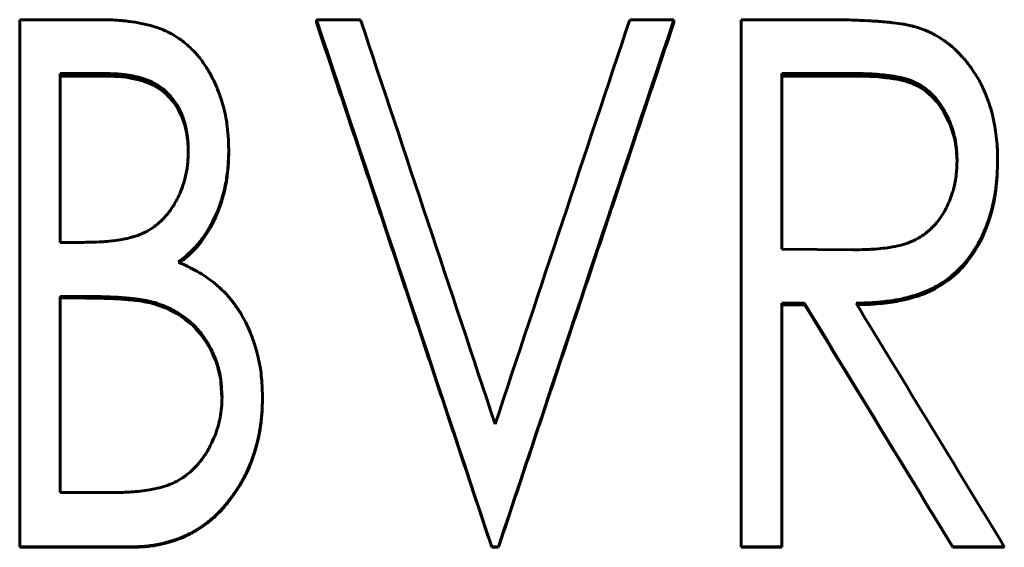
# Model space of a CAD drawing. Header units: millimetres. Extents: x 0 to 594, y 0 to 420.
# Tile 6 of 21: x 145 to 154, y 222 to 227. Entities that reach past the tile are written whole.
import ezdxf

# ---------------------------------------------------------------- set-up
doc = ezdxf.new("R2010")
doc.units = ezdxf.units.MM
doc.linetypes.add('K5LT_BASIC', pattern=[0])
doc.layers.add('Системный слой (1)', color=251, linetype='Continuous', true_color=0x6c6c6c)

# ---------------------------------------------------------------- blocks, each defined once
blk = doc.blocks.new('U16')
at = {"layer": 'Системный слой (1)', "color": 150, "linetype": 'K5LT_BASIC', "lineweight": 60, "true_color": 0x0080ff}
for p, q in [((146.3298, 224.3851), (146.2983, 224.396)), ((146.3512, 224.3776), (146.3298, 224.3851)), ((146.3601, 224.3744), (146.3512, 224.3776)), ((146.3642, 224.3729), (146.3601, 224.3744)), ((146.3661, 224.3722), (146.3642, 224.3729)), ((146.367, 224.3718), (146.3661, 224.3722)), ((146.3675, 224.3717), (146.367, 224.3718)), ((146.3677, 224.3716), (146.3675, 224.3717)), ((146.3678, 224.3716), (146.3677, 224.3716)), ((146.3679, 224.3715), (146.3678, 224.3716)), ((146.3865, 224.3645), (146.3679, 224.3715)), ((146.4126, 224.3539), (146.3865, 224.3645)), ((146.4247, 224.3487), (146.4126, 224.3539)), ((146.4306, 224.3461), (146.4247, 224.3487)), ((146.4334, 224.3448), (146.4306, 224.3461)), ((146.4348, 224.3442), (146.4334, 224.3448)), ((146.4355, 224.3438), (146.4348, 224.3442)), ((146.4359, 224.3437), (146.4355, 224.3438)), ((146.4361, 224.3436), (146.4359, 224.3437)), ((146.4362, 224.3435), (146.4361, 224.3436)), ((146.4559, 224.3341), (146.4362, 224.3435)), ((146.5098, 224.3044), (146.4559, 224.3341)), ((146.5367, 224.2875), (146.5098, 224.3044)), ((146.5501, 224.2785), (146.5367, 224.2875)), ((146.5568, 224.2739), (146.5501, 224.2785)), ((146.5601, 224.2715), (146.5568, 224.2739)), ((146.5618, 224.2704), (146.5601, 224.2715)), ((146.5626, 224.2698), (146.5618, 224.2704)), ((146.5631, 224.2695), (146.5626, 224.2698)), ((146.5633, 224.2693), (146.5631, 224.2695)), ((146.5634, 224.2692), (146.5633, 224.2693)), ((146.5801, 224.2571), (146.5634, 224.2692)), ((146.6303, 224.2167), (146.5801, 224.2571)), ((146.6537, 224.1957), (146.6303, 224.2167)), ((146.665, 224.1849), (146.6537, 224.1957)), ((146.6705, 224.1794), (146.665, 224.1849)), ((146.6732, 224.1767), (146.6705, 224.1794)), ((146.6745, 224.1753), (146.6732, 224.1767)), ((146.6752, 224.1746), (146.6745, 224.1753)), ((146.6756, 224.1743), (146.6752, 224.1746)), ((146.6757, 224.1741), (146.6756, 224.1743)), ((146.6758, 224.174), (146.6757, 224.1741)), ((146.6842, 224.1653), (146.6758, 224.174)), ((146.728, 224.1153), (146.6842, 224.1653)), ((146.7489, 224.0883), (146.728, 224.1153)), ((146.7592, 224.0743), (146.7489, 224.0883)), ((146.7642, 224.0672), (146.7592, 224.0743)), ((146.7667, 224.0636), (146.7642, 224.0672)), ((146.768, 224.0618), (146.7667, 224.0636)), ((146.7686, 224.0609), (146.768, 224.0618)), ((146.7689, 224.0604), (146.7686, 224.0609)), ((146.7691, 224.0602), (146.7689, 224.0604)), ((146.7692, 224.0601), (146.7691, 224.0602)), ((146.7749, 224.0516), (146.7692, 224.0601)), ((146.8111, 223.9934), (146.7749, 224.0516)), ((146.8277, 223.9633), (146.8111, 223.9934)), ((146.8356, 223.948), (146.8277, 223.9633)), ((146.8395, 223.9403), (146.8356, 223.948)), ((146.8414, 223.9365), (146.8395, 223.9403)), ((146.8423, 223.9345), (146.8414, 223.9365)), ((146.8428, 223.9336), (146.8423, 223.9345)), ((146.843, 223.9331), (146.8428, 223.9336)), ((146.8431, 223.9328), (146.843, 223.9331)), ((146.8432, 223.9327), (146.8431, 223.9328)), ((146.8496, 223.9191), (146.8432, 223.9327)), ((146.8757, 223.8573), (146.8496, 223.9191)), ((146.8867, 223.8263), (146.8757, 223.8573)), ((146.8918, 223.8107), (146.8867, 223.8263)), ((146.8941, 223.803), (146.8918, 223.8107)), ((146.8953, 223.7991), (146.8941, 223.803)), ((146.8959, 223.7972), (146.8953, 223.7991)), ((146.8962, 223.7962), (146.8959, 223.7972)), ((146.8963, 223.7957), (146.8962, 223.7962)), ((146.8964, 223.7955), (146.8963, 223.7957)), ((146.8964, 223.7953), (146.8964, 223.7955)), ((146.913, 223.7281), (146.8964, 223.7953)), ((146.92, 223.6898), (146.913, 223.7281)), ((146.9229, 223.6704), (146.92, 223.6898)), ((146.9242, 223.6607), (146.9229, 223.6704)), ((146.9248, 223.6558), (146.9242, 223.6607)), ((146.9251, 223.6533), (146.9248, 223.6558)), ((146.9253, 223.6521), (146.9251, 223.6533)), ((146.9253, 223.6514), (146.9253, 223.6521)), ((146.9254, 223.6511), (146.9253, 223.6514)), ((146.9254, 223.651), (146.9254, 223.6511)), ((146.9254, 223.6509), (146.9254, 223.651)), ((146.9351, 223.508), (146.9254, 223.6509))]:
    blk.add_line(p, q, dxfattribs=at)
blk = doc.blocks.new('U19')
at = {"layer": 'Системный слой (1)', "color": 150, "linetype": 'K5LT_BASIC', "lineweight": 60, "true_color": 0x0080ff}
for p, q in [((152.9799, 226.5636), (152.9519, 226.5637)), ((153.0161, 226.5633), (152.9799, 226.5636)), ((153.031, 226.5631), (153.0161, 226.5633)), ((153.0376, 226.563), (153.031, 226.5631)), ((153.0407, 226.5629), (153.0376, 226.563)), ((153.0422, 226.5629), (153.0407, 226.5629)), ((153.043, 226.5629), (153.0422, 226.5629)), ((153.0433, 226.5629), (153.043, 226.5629)), ((153.0435, 226.5629), (153.0433, 226.5629)), ((153.0436, 226.5629), (153.0435, 226.5629)), ((153.0851, 226.5616), (153.0436, 226.5629)), ((153.1101, 226.5604), (153.0851, 226.5616)), ((153.1227, 226.5598), (153.1101, 226.5604)), ((153.129, 226.5594), (153.1227, 226.5598)), ((153.1321, 226.5592), (153.129, 226.5594)), ((153.1337, 226.5591), (153.1321, 226.5592)), ((153.1345, 226.5591), (153.1337, 226.5591)), ((153.1349, 226.5591), (153.1345, 226.5591)), ((153.1351, 226.559), (153.1349, 226.5591)), ((153.1739, 226.5563), (153.1351, 226.559)), ((153.2461, 226.549), (153.1739, 226.5563)), ((153.2818, 226.5443), (153.2461, 226.549)), ((153.2997, 226.5418), (153.2818, 226.5443)), ((153.3085, 226.5404), (153.2997, 226.5418)), ((153.313, 226.5397), (153.3085, 226.5404)), ((153.3152, 226.5393), (153.313, 226.5397)), ((153.3163, 226.5392), (153.3152, 226.5393)), ((153.3169, 226.5391), (153.3163, 226.5392)), ((153.3171, 226.539), (153.3169, 226.5391)), ((153.3173, 226.539), (153.3171, 226.539)), ((153.3482, 226.5337), (153.3173, 226.539)), ((153.3792, 226.5276), (153.3482, 226.5337)), ((153.3936, 226.5244), (153.3792, 226.5276)), ((153.4006, 226.5228), (153.3936, 226.5244)), ((153.4039, 226.522), (153.4006, 226.5228)), ((153.4056, 226.5215), (153.4039, 226.522)), ((153.4065, 226.5213), (153.4056, 226.5215)), ((153.4069, 226.5212), (153.4065, 226.5213)), ((153.4071, 226.5212), (153.4069, 226.5212)), ((153.4072, 226.5211), (153.4071, 226.5212)), ((153.432, 226.5145), (153.4072, 226.5211)), ((153.4635, 226.5046), (153.432, 226.5145)), ((153.479, 226.4991), (153.4635, 226.5046)), ((153.4868, 226.4962), (153.479, 226.4991)), ((153.4906, 226.4947), (153.4868, 226.4962)), ((153.4926, 226.4939), (153.4906, 226.4947)), ((153.4935, 226.4936), (153.4926, 226.4939)), ((153.494, 226.4934), (153.4935, 226.4936)), ((153.4943, 226.4933), (153.494, 226.4934)), ((153.4944, 226.4932), (153.4943, 226.4933)), ((153.5422, 226.4717), (153.4944, 226.4932)), ((153.5981, 226.4388), (153.5422, 226.4717)), ((153.6248, 226.4198), (153.5981, 226.4388)), ((153.6378, 226.4097), (153.6248, 226.4198)), ((153.6442, 226.4044), (153.6378, 226.4097)), ((153.6474, 226.4018), (153.6442, 226.4044)), ((153.649, 226.4004), (153.6474, 226.4018)), ((153.6498, 226.3998), (153.649, 226.4004)), ((153.6502, 226.3994), (153.6498, 226.3998)), ((153.6504, 226.3993), (153.6502, 226.3994)), ((153.6505, 226.3992), (153.6504, 226.3993)), ((153.6833, 226.3691), (153.6505, 226.3992)), ((153.7291, 226.3189), (153.6833, 226.3691)), ((153.7505, 226.2913), (153.7291, 226.3189)), ((153.7609, 226.277), (153.7505, 226.2913)), ((153.766, 226.2696), (153.7609, 226.277)), ((153.7685, 226.2659), (153.766, 226.2696)), ((153.7698, 226.264), (153.7685, 226.2659)), ((153.7704, 226.2631), (153.7698, 226.264)), ((153.7707, 226.2626), (153.7704, 226.2631)), ((153.7709, 226.2624), (153.7707, 226.2626)), ((153.771, 226.2623), (153.7709, 226.2624)), ((153.7923, 226.2286), (153.771, 226.2623)), ((153.8264, 226.1666), (153.7923, 226.2286)), ((153.8417, 226.1341), (153.8264, 226.1666)), ((153.849, 226.1175), (153.8417, 226.1341)), ((153.8525, 226.1091), (153.849, 226.1175)), ((153.8543, 226.1049), (153.8525, 226.1091)), ((153.8551, 226.1028), (153.8543, 226.1049)), ((153.8556, 226.1018), (153.8551, 226.1028)), ((153.8558, 226.1012), (153.8556, 226.1018)), ((153.8559, 226.101), (153.8558, 226.1012)), ((153.8559, 226.1008), (153.8559, 226.101)), ((153.8708, 226.0615), (153.8559, 226.1008)), ((153.8914, 225.9941), (153.8708, 226.0615)), ((153.8997, 225.96), (153.8914, 225.9941)), ((153.9033, 225.9428), (153.8997, 225.96)), ((153.905, 225.9341), (153.9033, 225.9428)), ((153.9058, 225.9298), (153.905, 225.9341)), ((153.9062, 225.9276), (153.9058, 225.9298)), ((153.9064, 225.9266), (153.9062, 225.9276)), ((153.9065, 225.926), (153.9064, 225.9266)), ((153.9066, 225.9258), (153.9065, 225.926)), ((153.9066, 225.9256), (153.9066, 225.9258)), ((153.9072, 225.9222), (153.9066, 225.9256)), ((153.9136, 225.8792), (153.9072, 225.9222)), ((153.9161, 225.8572), (153.9136, 225.8792)), ((153.9171, 225.8461), (153.9161, 225.8572)), ((153.9176, 225.8405), (153.9171, 225.8461)), ((153.9178, 225.8377), (153.9176, 225.8405)), ((153.918, 225.8363), (153.9178, 225.8377)), ((153.918, 225.8356), (153.918, 225.8363)), ((153.918, 225.8353), (153.918, 225.8356)), ((153.918, 225.8351), (153.918, 225.8353)), ((153.9181, 225.8349), (153.918, 225.8351)), ((153.9221, 225.7542), (153.9181, 225.8349))]:
    blk.add_line(p, q, dxfattribs=at)
blk = doc.blocks.new('U23')
at = {"layer": 'Системный слой (1)', "color": 150, "linetype": 'K5LT_BASIC', "lineweight": 60, "true_color": 0x0080ff}
for p, q in [((154.3071, 225.7427), (154.3026, 225.6068)), ((154.3005, 225.5739), (154.2978, 225.5417)), ((154.3016, 225.5903), (154.3005, 225.5739)), ((154.3021, 225.5985), (154.3016, 225.5903)), ((154.3023, 225.6027), (154.3021, 225.5985)), ((154.3024, 225.6048), (154.3023, 225.6027)), ((154.3025, 225.6058), (154.3024, 225.6048)), ((154.3026, 225.6068), (154.3025, 225.6066)), ((154.3025, 225.6066), (154.3025, 225.6063)), ((154.3025, 225.6063), (154.3025, 225.6058)), ((154.2881, 225.4593), (154.2863, 225.4471)), ((154.289, 225.4654), (154.2881, 225.4593)), ((154.2894, 225.4685), (154.289, 225.4654)), ((154.2896, 225.47), (154.2894, 225.4685)), ((154.2897, 225.4708), (154.2896, 225.47)), ((154.2898, 225.4711), (154.2897, 225.4708)), ((154.2909, 225.4795), (154.2898, 225.4714)), ((154.2898, 225.4714), (154.2898, 225.4711)), ((154.2978, 225.5417), (154.2909, 225.4795)), ((154.2735, 225.3745), (154.2516, 225.28)), ((154.2824, 225.4227), (154.2735, 225.3745)), ((154.2863, 225.4471), (154.2824, 225.4227)), ((154.2516, 225.28), (154.2301, 225.2062)), ((154.2223, 225.1824), (154.214, 225.1586)), ((154.2263, 225.1944), (154.2223, 225.1824)), ((154.2282, 225.2004), (154.2263, 225.1944)), ((154.2292, 225.2034), (154.2282, 225.2004)), ((154.2297, 225.2049), (154.2292, 225.2034)), ((154.2299, 225.2056), (154.2297, 225.2049)), ((154.23, 225.206), (154.2299, 225.2056)), ((154.2301, 225.2062), (154.23, 225.206)), ((154.1963, 225.1118), (154.1563, 225.0215)), ((154.214, 225.1586), (154.1963, 225.1118)), ((154.1563, 225.0215), (154.1224, 224.9567)), ((154.0974, 224.9139), (154.0712, 224.8729)), ((154.1101, 224.9351), (154.0974, 224.9139)), ((154.1164, 224.9459), (154.1101, 224.9351)), ((154.1194, 224.9513), (154.1164, 224.9459)), ((154.121, 224.9541), (154.1194, 224.9513)), ((154.1218, 224.9554), (154.121, 224.9541)), ((154.1221, 224.9561), (154.1218, 224.9554)), ((154.1223, 224.9565), (154.1221, 224.9561)), ((154.1224, 224.9567), (154.1223, 224.9565)), ((154.0712, 224.8729), (154.0156, 224.7968)), ((153.9474, 224.7201), (153.9311, 224.704)), ((153.9554, 224.7283), (153.9474, 224.7201)), ((153.9593, 224.7324), (153.9554, 224.7283)), ((153.9613, 224.7345), (153.9593, 224.7324)), ((153.9623, 224.7355), (153.9613, 224.7345)), ((153.9628, 224.7361), (153.9623, 224.7355)), ((153.963, 224.7363), (153.9628, 224.7361)), ((153.9632, 224.7365), (153.963, 224.7363)), ((154.0156, 224.7968), (153.9632, 224.7365)), ((153.83, 224.6184), (153.8115, 224.605)), ((153.8392, 224.6253), (153.83, 224.6184)), ((153.8438, 224.6287), (153.8392, 224.6253)), ((153.846, 224.6305), (153.8438, 224.6287)), ((153.8472, 224.6314), (153.846, 224.6305)), ((153.8477, 224.6318), (153.8472, 224.6314)), ((153.848, 224.632), (153.8477, 224.6318)), ((153.8482, 224.6322), (153.848, 224.632)), ((153.8974, 224.6728), (153.8482, 224.6322)), ((153.9311, 224.704), (153.8974, 224.6728)), ((153.6781, 224.5264), (153.635, 224.5064)), ((153.6991, 224.537), (153.6781, 224.5264)), ((153.7095, 224.5424), (153.6991, 224.537)), ((153.7147, 224.5452), (153.7095, 224.5424)), ((153.7173, 224.5466), (153.7147, 224.5452)), ((153.7185, 224.5473), (153.7173, 224.5466)), ((153.7192, 224.5476), (153.7185, 224.5473)), ((153.7195, 224.5478), (153.7192, 224.5476)), ((153.7197, 224.5479), (153.7195, 224.5478)), ((153.7739, 224.5798), (153.7197, 224.5479)), ((153.8115, 224.605), (153.7739, 224.5798)), ((153.4204, 224.4379), (153.369, 224.4269)), ((153.4602, 224.4477), (153.4204, 224.4379)), ((153.4807, 224.4532), (153.4602, 224.4477)), ((153.4911, 224.4561), (153.4807, 224.4532)), ((153.4964, 224.4575), (153.4911, 224.4561)), ((153.499, 224.4583), (153.4964, 224.4575)), ((153.5003, 224.4586), (153.499, 224.4583)), ((153.501, 224.4588), (153.5003, 224.4586)), ((153.5013, 224.4589), (153.501, 224.4588)), ((153.5015, 224.459), (153.5013, 224.4589)), ((153.5205, 224.4645), (153.5015, 224.459)), ((153.5408, 224.4707), (153.5205, 224.4645)), ((153.5504, 224.4738), (153.5408, 224.4707)), ((153.5551, 224.4754), (153.5504, 224.4738)), ((153.5574, 224.4761), (153.5551, 224.4754)), ((153.5585, 224.4765), (153.5574, 224.4761)), ((153.5591, 224.4767), (153.5585, 224.4765)), ((153.5594, 224.4768), (153.5591, 224.4767)), ((153.5595, 224.4769), (153.5594, 224.4768)), ((153.5713, 224.481), (153.5595, 224.4769)), ((153.5909, 224.4882), (153.5713, 224.481)), ((153.6007, 224.492), (153.5909, 224.4882)), ((153.6056, 224.494), (153.6007, 224.492)), ((153.6081, 224.495), (153.6056, 224.494)), ((153.6093, 224.4955), (153.6081, 224.495)), ((153.61, 224.4958), (153.6093, 224.4955)), ((153.6103, 224.4959), (153.61, 224.4958)), ((153.6105, 224.496), (153.6103, 224.4959)), ((153.635, 224.5064), (153.6105, 224.496)), ((153.0176, 224.392), (152.9709, 224.3911)), ((153.063, 224.3933), (153.0176, 224.392)), ((153.0819, 224.394), (153.063, 224.3933)), ((153.0905, 224.3944), (153.0819, 224.394)), ((153.0945, 224.3946), (153.0905, 224.3944)), ((153.0965, 224.3947), (153.0945, 224.3946)), ((153.0974, 224.3948), (153.0965, 224.3947)), ((153.0979, 224.3948), (153.0974, 224.3948)), ((153.0982, 224.3948), (153.0979, 224.3948)), ((153.0983, 224.3948), (153.0982, 224.3948)), ((153.1352, 224.3971), (153.0983, 224.3948)), ((153.1848, 224.4012), (153.1352, 224.3971)), ((153.2095, 224.4036), (153.1848, 224.4012)), ((153.2219, 224.4049), (153.2095, 224.4036)), ((153.2281, 224.4056), (153.2219, 224.4049)), ((153.2312, 224.406), (153.2281, 224.4056)), ((153.2327, 224.4062), (153.2312, 224.406)), ((153.2335, 224.4062), (153.2327, 224.4062)), ((153.2339, 224.4063), (153.2335, 224.4062)), ((153.2341, 224.4063), (153.2339, 224.4063)), ((153.2836, 224.4127), (153.2341, 224.4063)), ((153.3274, 224.4194), (153.2836, 224.4127)), ((153.3485, 224.423), (153.3274, 224.4194)), ((153.3589, 224.4249), (153.3485, 224.423)), ((153.364, 224.4259), (153.3589, 224.4249)), ((153.3666, 224.4264), (153.364, 224.4259)), ((153.3678, 224.4267), (153.3666, 224.4264)), ((153.3685, 224.4268), (153.3678, 224.4267)), ((153.3688, 224.4268), (153.3685, 224.4268)), ((153.369, 224.4269), (153.3688, 224.4268))]:
    blk.add_line(p, q, dxfattribs=at)
blk = doc.blocks.new('U25')
at = {"layer": 'Системный слой (1)', "color": 150, "linetype": 'K5LT_BASIC', "lineweight": 60, "true_color": 0x0080ff}
for p, q in [((146.9994, 225.8405), (146.9925, 225.6898)), ((146.989, 225.6497), (146.9844, 225.6104)), ((146.9909, 225.6697), (146.989, 225.6497)), ((146.9917, 225.6797), (146.9909, 225.6697)), ((146.9921, 225.6848), (146.9917, 225.6797)), ((146.9923, 225.6873), (146.9921, 225.6848)), ((146.9924, 225.6886), (146.9923, 225.6873)), ((146.9925, 225.6892), (146.9924, 225.6886)), ((146.9925, 225.6898), (146.9925, 225.6897)), ((146.9925, 225.6897), (146.9925, 225.6895)), ((146.9925, 225.6895), (146.9925, 225.6892)), ((146.9844, 225.6104), (146.9734, 225.5401)), ((146.9576, 225.4663), (146.9377, 225.3934)), ((146.9661, 225.5035), (146.9576, 225.4663)), ((146.9699, 225.5219), (146.9661, 225.5035)), ((146.9717, 225.5311), (146.9699, 225.5219)), ((146.9726, 225.5357), (146.9717, 225.5311)), ((146.973, 225.5379), (146.9726, 225.5357)), ((146.9732, 225.5391), (146.973, 225.5379)), ((146.9733, 225.5396), (146.9732, 225.5391)), ((146.9734, 225.5399), (146.9733, 225.5396)), ((146.9734, 225.5401), (146.9734, 225.5399)), ((146.9322, 225.3753), (146.9265, 225.3573)), ((146.935, 225.3844), (146.9322, 225.3753)), ((146.9364, 225.389), (146.935, 225.3844)), ((146.9371, 225.3913), (146.9364, 225.389)), ((146.9374, 225.3924), (146.9371, 225.3913)), ((146.9376, 225.393), (146.9374, 225.3924)), ((146.9377, 225.3933), (146.9376, 225.393)), ((146.9377, 225.3934), (146.9377, 225.3933)), ((146.9147, 225.3223), (146.8896, 225.2564)), ((146.9265, 225.3573), (146.9147, 225.3223)), ((146.8578, 225.186), (146.8233, 225.121)), ((146.8732, 225.2186), (146.8578, 225.186)), ((146.8805, 225.2349), (146.8732, 225.2186)), ((146.884, 225.2431), (146.8805, 225.2349)), ((146.8857, 225.2471), (146.884, 225.2431)), ((146.8866, 225.2492), (146.8857, 225.2471)), ((146.887, 225.2502), (146.8866, 225.2492)), ((146.8872, 225.2507), (146.887, 225.2502)), ((146.8874, 225.251), (146.8872, 225.2507)), ((146.8896, 225.2564), (146.8874, 225.2511)), ((146.8874, 225.2511), (146.8874, 225.251)), ((146.8016, 225.0842), (146.7826, 225.054)), ((146.8111, 225.0999), (146.8016, 225.0842)), ((146.8157, 225.1078), (146.8111, 225.0999)), ((146.8181, 225.1119), (146.8157, 225.1078)), ((146.8193, 225.1139), (146.8181, 225.1119)), ((146.8198, 225.1149), (146.8193, 225.1139)), ((146.8201, 225.1154), (146.8198, 225.1149)), ((146.8203, 225.1157), (146.8201, 225.1154)), ((146.8233, 225.121), (146.8203, 225.1158)), ((146.8203, 225.1158), (146.8203, 225.1157)), ((146.7438, 224.9983), (146.7373, 224.9896)), ((146.7826, 225.054), (146.7438, 224.9983)), ((146.6954, 224.9388), (146.6491, 224.8902)), ((146.7169, 224.964), (146.6954, 224.9388)), ((146.7273, 224.9768), (146.7169, 224.964)), ((146.7323, 224.9832), (146.7273, 224.9768)), ((146.7349, 224.9865), (146.7323, 224.9832)), ((146.7361, 224.9881), (146.7349, 224.9865)), ((146.7367, 224.9889), (146.7361, 224.9881)), ((146.737, 224.9893), (146.7367, 224.9889)), ((146.7372, 224.9895), (146.737, 224.9893)), ((146.7373, 224.9896), (146.7372, 224.9895)), ((146.5654, 224.8161), (146.5476, 224.8015)), ((146.5729, 224.8222), (146.5654, 224.8161)), ((146.5762, 224.825), (146.5729, 224.8222)), ((146.5778, 224.8263), (146.5762, 224.825)), ((146.5786, 224.827), (146.5778, 224.8263)), ((146.579, 224.8273), (146.5786, 224.827)), ((146.5792, 224.8274), (146.579, 224.8273)), ((146.5793, 224.8276), (146.5792, 224.8275)), ((146.5792, 224.8275), (146.5792, 224.8274)), ((146.5937, 224.8398), (146.5793, 224.8276)), ((146.616, 224.8593), (146.5937, 224.8398)), ((146.6263, 224.8686), (146.616, 224.8593)), ((146.6313, 224.8732), (146.6263, 224.8686)), ((146.6337, 224.8754), (146.6313, 224.8732)), ((146.6349, 224.8766), (146.6337, 224.8754)), ((146.6355, 224.8771), (146.6349, 224.8766)), ((146.6358, 224.8774), (146.6355, 224.8771)), ((146.6359, 224.8775), (146.6358, 224.8774)), ((146.636, 224.8776), (146.6359, 224.8775)), ((146.6491, 224.8902), (146.636, 224.8776)), ((146.5476, 224.8015), (146.5336, 224.7903))]:
    blk.add_line(p, q, dxfattribs=at)
blk = doc.blocks.new('U26')
at = {"layer": 'Системный слой (1)', "color": 150, "linetype": 'K5LT_BASIC', "lineweight": 60, "true_color": 0x0080ff}
for p, q in [((145.874, 226.5631), (145.8426, 226.5637)), ((145.8992, 226.5624), (145.874, 226.5631)), ((145.9097, 226.5621), (145.8992, 226.5624)), ((145.9145, 226.5619), (145.9097, 226.5621)), ((145.9167, 226.5618), (145.9145, 226.5619)), ((145.9178, 226.5618), (145.9167, 226.5618)), ((145.9183, 226.5618), (145.9178, 226.5618)), ((145.9186, 226.5618), (145.9183, 226.5618)), ((145.9187, 226.5618), (145.9186, 226.5618)), ((145.9188, 226.5618), (145.9187, 226.5618)), ((145.9347, 226.561), (145.9188, 226.5618)), ((145.9656, 226.5589), (145.9347, 226.561)), ((145.9805, 226.5576), (145.9656, 226.5589)), ((145.9878, 226.5569), (145.9805, 226.5576)), ((145.9914, 226.5566), (145.9878, 226.5569)), ((145.9932, 226.5564), (145.9914, 226.5566)), ((145.9941, 226.5563), (145.9932, 226.5564)), ((145.9945, 226.5562), (145.9941, 226.5563)), ((145.9948, 226.5562), (145.9945, 226.5562)), ((145.9949, 226.5562), (145.9948, 226.5562)), ((146.0227, 226.5528), (145.9949, 226.5562)), ((146.0828, 226.5426), (146.0227, 226.5528)), ((146.1136, 226.536), (146.0828, 226.5426)), ((146.1292, 226.5323), (146.1136, 226.536)), ((146.137, 226.5304), (146.1292, 226.5323)), ((146.1409, 226.5294), (146.137, 226.5304)), ((146.1429, 226.5289), (146.1409, 226.5294)), ((146.1439, 226.5286), (146.1429, 226.5289)), ((146.1444, 226.5285), (146.1439, 226.5286)), ((146.1446, 226.5285), (146.1444, 226.5285)), ((146.1447, 226.5284), (146.1446, 226.5285)), ((146.1631, 226.5235), (146.1447, 226.5284)), ((146.1909, 226.5148), (146.1631, 226.5235)), ((146.2045, 226.5101), (146.1909, 226.5148)), ((146.2112, 226.5076), (146.2045, 226.5101)), ((146.2145, 226.5064), (146.2112, 226.5076)), ((146.2162, 226.5057), (146.2145, 226.5064)), ((146.217, 226.5054), (146.2162, 226.5057)), ((146.2174, 226.5053), (146.217, 226.5054)), ((146.2176, 226.5052), (146.2174, 226.5053)), ((146.2177, 226.5051), (146.2176, 226.5052)), ((146.2352, 226.4981), (146.2177, 226.5051)), ((146.2607, 226.4868), (146.2352, 226.4981)), ((146.2738, 226.4806), (146.2607, 226.4868)), ((146.2804, 226.4773), (146.2738, 226.4806)), ((146.2837, 226.4757), (146.2804, 226.4773)), ((146.2853, 226.4749), (146.2837, 226.4757)), ((146.2862, 226.4744), (146.2853, 226.4749)), ((146.2866, 226.4742), (146.2862, 226.4744)), ((146.2868, 226.4741), (146.2866, 226.4742)), ((146.2869, 226.4741), (146.2868, 226.4741)), ((146.3204, 226.4557), (146.2869, 226.4741)), ((146.3684, 226.4234), (146.3204, 226.4557)), ((146.3905, 226.4056), (146.3684, 226.4234)), ((146.401, 226.3963), (146.3905, 226.4056)), ((146.4061, 226.3916), (146.401, 226.3963)), ((146.4087, 226.3892), (146.4061, 226.3916)), ((146.4099, 226.388), (146.4087, 226.3892)), ((146.4106, 226.3874), (146.4099, 226.388)), ((146.4109, 226.3871), (146.4106, 226.3874)), ((146.411, 226.387), (146.4109, 226.3871)), ((146.4111, 226.3869), (146.411, 226.387)), ((146.434, 226.3635), (146.4111, 226.3869)), ((146.472, 226.3183), (146.434, 226.3635)), ((146.4896, 226.294), (146.472, 226.3183)), ((146.4981, 226.2814), (146.4896, 226.294)), ((146.5023, 226.275), (146.4981, 226.2814)), ((146.5043, 226.2718), (146.5023, 226.275)), ((146.5053, 226.2701), (146.5043, 226.2718)), ((146.5059, 226.2693), (146.5053, 226.2701)), ((146.5061, 226.2689), (146.5059, 226.2693)), ((146.5062, 226.2687), (146.5061, 226.2689)), ((146.5063, 226.2686), (146.5062, 226.2687)), ((146.5233, 226.2397), (146.5063, 226.2686)), ((146.5493, 226.1869), (146.5233, 226.2397)), ((146.5606, 226.1594), (146.5493, 226.1869)), ((146.5658, 226.1453), (146.5606, 226.1594)), ((146.5683, 226.1382), (146.5658, 226.1453)), ((146.5695, 226.1347), (146.5683, 226.1382)), ((146.5701, 226.1329), (146.5695, 226.1347)), ((146.5704, 226.132), (146.5701, 226.1329)), ((146.5705, 226.1315), (146.5704, 226.132)), ((146.5706, 226.1313), (146.5705, 226.1315)), ((146.5706, 226.1312), (146.5706, 226.1313)), ((146.5806, 226.0986), (146.5706, 226.1312)), ((146.5938, 226.0433), (146.5806, 226.0986)), ((146.5994, 226.0138), (146.5938, 226.0433)), ((146.6019, 225.9986), (146.5994, 226.0138)), ((146.6031, 225.9908), (146.6019, 225.9986)), ((146.6037, 225.987), (146.6031, 225.9908)), ((146.604, 225.985), (146.6037, 225.987)), ((146.6042, 225.984), (146.604, 225.985)), ((146.6042, 225.9835), (146.6042, 225.984)), ((146.6043, 225.9833), (146.6042, 225.9835)), ((146.6043, 225.9832), (146.6043, 225.9833)), ((146.6046, 225.981), (146.6043, 225.9832)), ((146.6093, 225.9432), (146.6046, 225.981)), ((146.611, 225.9251), (146.6093, 225.9432)), ((146.6117, 225.9162), (146.611, 225.9251)), ((146.612, 225.9118), (146.6117, 225.9162)), ((146.6121, 225.9097), (146.612, 225.9118)), ((146.6122, 225.9086), (146.6121, 225.9097)), ((146.6122, 225.908), (146.6122, 225.9086)), ((146.6122, 225.9078), (146.6122, 225.908)), ((146.6122, 225.9076), (146.6122, 225.9078)), ((146.6123, 225.9075), (146.6122, 225.9076)), ((146.6145, 225.8445), (146.6123, 225.9075))]:
    blk.add_line(p, q, dxfattribs=at)

msp = doc.modelspace()

# ---------------------------------------------------------------- linework, layer by layer
at = {"layer": 'Системный слой (1)', "color": 150, "linetype": 'K5LT_BASIC', "lineweight": 60, "true_color": 0x0080ff}
for p, q in [((145.0122, 227.1002), (145.7685, 227.1002)), ((145.0122, 222.0902), (145.0122, 227.1002)), ((147.8328, 227.1002), (147.8328, 227.0739)), ((147.8328, 227.1002), (148.2514, 227.1002)), ((150.8115, 227.1002), (151.2302, 227.1002)), ((151.2302, 227.1002), (151.2302, 227.0739)), ((151.8712, 227.1002), (152.6475, 227.1002)), ((151.8712, 222.0902), (151.8712, 227.1002)), ((145.8426, 226.5878), (145.3969, 226.5878)), ((145.3969, 224.984), (145.3969, 226.5878)), ((145.8426, 226.5637), (145.8426, 226.5878)), ((152.2558, 224.9198), (152.2558, 226.5878)), ((152.9519, 226.5878), (152.2558, 226.5878)), ((145.8426, 226.5637), (145.3969, 226.5637)), ((152.9519, 226.5637), (152.2558, 226.5637)), ((146.9994, 225.8616), (146.9994, 225.8405)), ((154.3071, 225.7633), (154.3071, 225.7427)), ((145.3969, 224.984), (145.6172, 224.984)), ((152.2558, 224.9198), (152.9359, 224.9128)), ((145.6142, 224.4701), (145.3969, 224.4701)), ((145.3969, 222.6051), (145.3969, 224.4701)), ((145.6142, 224.455), (145.3969, 224.455)), ((146.2983, 224.396), (146.2983, 224.4108)), ((152.4722, 224.4058), (152.2558, 224.4058)), ((152.2558, 222.0902), (152.2558, 224.4058)), ((152.4722, 224.391), (152.2558, 224.391)), ((152.4722, 224.4058), (152.4722, 224.391)), ((147.3199, 223.5148), (147.3199, 223.5038)), ((145.3969, 222.6051), (145.8766, 222.6051)), ((145.0122, 222.0902), (145.0122, 222.0853)), ((146.0709, 222.0902), (145.0122, 222.0902)), ((146.0709, 222.0902), (146.0709, 222.0853)), ((149.5635, 222.0902), (149.4994, 222.0902)), ((149.4994, 222.0902), (149.4994, 222.0853)), ((149.5635, 222.0902), (149.5635, 222.0853)), ((152.2558, 222.0902), (151.8712, 222.0902)), ((151.8712, 222.0902), (151.8712, 222.0853)), ((152.2558, 222.0902), (152.2558, 222.0853)), ((154.3712, 222.0902), (153.8814, 222.0902)), ((153.8814, 222.0902), (153.8814, 222.0853)), ((154.3712, 222.0902), (154.3712, 222.0853)), ((146.0709, 222.0853), (145.0122, 222.0853)), ((149.5635, 222.0853), (149.4994, 222.0853)), ((152.2558, 222.0853), (151.8712, 222.0853)), ((154.3712, 222.0853), (153.8814, 222.0853))]:
    msp.add_line(p, q, dxfattribs=at)
for points, knots in [([(145.7685, 227.1002), (145.8217, 227.0999), (145.8623, 227.099), (145.8914, 227.0977), (145.892, 227.0977), (145.9224, 227.0962), (145.953, 227.0941), (145.9957, 227.0902), (146.0069, 227.0891), (146.1, 227.0794), (146.1792, 227.0649), (146.2577, 227.0438), (146.2598, 227.0432), (146.3068, 227.0303), (146.3466, 227.0167), (146.3997, 226.9941), (146.4173, 226.9858), (146.4622, 226.9622), (146.4894, 226.9459), (146.5259, 226.9213), (146.5342, 226.9155), (146.5848, 226.8788), (146.624, 226.8449), (146.6676, 226.8003), (146.6751, 226.7923), (146.7084, 226.7557), (146.7558, 226.6965), (146.7983, 226.6291), (146.8198, 226.5911), (146.8227, 226.5859), (146.8538, 226.529), (146.8796, 226.473), (146.9098, 226.3937), (146.9172, 226.373), (146.9476, 226.2822), (146.9653, 226.2115), (146.9789, 226.1307), (146.9805, 226.1202), (146.9873, 226.0727), (146.9914, 226.0327), (146.9941, 225.989), (146.9943, 225.9871), (146.996, 225.9586), (146.9977, 225.9171), (146.9994, 225.8616)], [0, 0, 0, 0, 0.0605469, 0.0605469, 0.0625, 0.0625, 0.109375, 0.109375, 0.125, 0.125, 0.2460938, 0.2460938, 0.25, 0.25, 0.3125, 0.3125, 0.34375, 0.34375, 0.390625, 0.390625, 0.40625, 0.40625, 0.484375, 0.484375, 0.5, 0.5, 0.5625, 0.6171875, 0.6171875, 0.625, 0.625, 0.71875, 0.71875, 0.75, 0.75, 0.859375, 0.859375, 0.875, 0.875, 0.9355469, 0.9355469, 0.9375, 0.9375, 0.9999985, 0.9999985, 0.9999985, 0.9999985]), ([(152.6475, 227.1002), (152.7469, 227.0998), (152.8198, 227.0992), (152.8668, 227.0983), (152.8671, 227.0983), (152.9052, 227.0976), (152.9409, 227.0965), (152.9764, 227.095), (152.9779, 227.0949), (152.9991, 227.094), (153.0327, 227.0924), (153.0825, 227.0898), (153.086, 227.0897), (153.1122, 227.0883), (153.133, 227.0871), (153.1697, 227.0848), (153.1853, 227.0837), (153.2197, 227.0809), (153.2454, 227.0784), (153.2866, 227.0741), (153.2978, 227.0729), (153.3505, 227.0671), (153.3852, 227.0624), (153.4147, 227.0574), (153.416, 227.0572), (153.4356, 227.0538), (153.4526, 227.0503), (153.4702, 227.0463), (153.4716, 227.0459), (153.4842, 227.043), (153.5021, 227.0385), (153.5259, 227.0322)], [0, 0, 0, 0, 0.2460938, 0.2460938, 0.25, 0.25, 0.3710938, 0.3710938, 0.375, 0.375, 0.4921875, 0.4921875, 0.5, 0.5, 0.5625, 0.5625, 0.625, 0.625, 0.71875, 0.71875, 0.75, 0.75, 0.8671875, 0.8671875, 0.875, 0.875, 0.9335938, 0.9335938, 0.9375, 0.9375, 0.9999987, 0.9999987, 0.9999987, 0.9999987]), ([(153.5259, 227.0322), (153.5666, 227.0191), (153.5973, 227.0083), (153.6189, 226.9996), (153.6193, 226.9995), (153.635, 226.9931), (153.6499, 226.9865), (153.6799, 226.9721), (153.6947, 226.9645), (153.7726, 226.9216), (153.8275, 226.8838), (153.8984, 226.8223), (153.9228, 226.7989), (153.959, 226.761), (153.9705, 226.7485), (153.9926, 226.7236), (154.003, 226.7114), (154.0337, 226.6738), (154.0538, 226.6461), (154.0867, 226.5972), (154.1001, 226.5761), (154.1171, 226.5478), (154.1215, 226.5403), (154.1486, 226.4933), (154.1701, 226.4492), (154.1967, 226.3855), (154.2032, 226.3688), (154.2217, 226.3194), (154.2326, 226.2869), (154.2515, 226.223), (154.2594, 226.1921), (154.2795, 226.0979), (154.2899, 226.0322), (154.3011, 225.9297), (154.3036, 225.8974), (154.305, 225.8654), (154.3051, 225.8641), (154.306, 225.8412), (154.3067, 225.8078), (154.3071, 225.7633)], [0, 0, 0, 0, 0.060547, 0.060547, 0.0625, 0.0625, 0.09375, 0.09375, 0.125, 0.125, 0.25, 0.25, 0.3125, 0.3125, 0.34375, 0.34375, 0.375, 0.375, 0.4375, 0.4375, 0.484375, 0.484375, 0.5, 0.5, 0.59375, 0.59375, 0.625, 0.625, 0.6875, 0.6875, 0.75, 0.75, 0.875, 0.875, 0.935547, 0.935547, 0.9375, 0.9375, 1, 1, 1, 1]), ([(146.6148, 225.8525), (146.6145, 225.8695), (146.6138, 225.8973), (146.6129, 225.9177), (146.6124, 225.9267), (146.6123, 225.9273), (146.6115, 225.9407), (146.6105, 225.953), (146.6078, 225.9783), (146.6063, 225.9909), (146.5969, 226.0567), (146.5865, 226.1035), (146.5725, 226.1479), (146.5717, 226.1503), (146.5584, 226.1904), (146.5433, 226.2255), (146.5193, 226.2699), (146.5133, 226.2803), (146.4925, 226.3137), (146.4776, 226.3348), (146.4459, 226.3744), (146.4288, 226.3931), (146.3803, 226.4401), (146.3448, 226.4662), (146.2987, 226.4916), (146.2926, 226.4949), (146.2644, 226.5093), (146.241, 226.52), (146.1946, 226.538), (146.1707, 226.5457), (146.1189, 226.5591), (146.0934, 226.5647), (146.0435, 226.574), (146.0185, 226.5777), (145.9721, 226.5828), (145.9476, 226.5846), (145.9205, 226.5858), (145.9194, 226.5858), (145.902, 226.5866), (145.8766, 226.5872), (145.8426, 226.5878)], [0, 0, 0, 0, 0.03125, 0.058594, 0.058594, 0.0625, 0.0625, 0.09375, 0.09375, 0.125, 0.125, 0.242188, 0.242188, 0.25, 0.25, 0.34375, 0.34375, 0.375, 0.375, 0.4375, 0.4375, 0.5, 0.5, 0.609375, 0.609375, 0.625, 0.625, 0.6875, 0.6875, 0.75, 0.75, 0.8125, 0.8125, 0.875, 0.875, 0.935547, 0.935547, 0.9375, 0.9375, 1, 1, 1, 1]), ([(153.9225, 225.7643), (153.9218, 225.7847), (153.9204, 225.8192), (153.9189, 225.8442), (153.9182, 225.8547), (153.9181, 225.855), (153.9169, 225.8716), (153.9153, 225.887), (153.9115, 225.9173), (153.9093, 225.9319), (153.8985, 225.9921), (153.887, 226.0363), (153.8671, 226.0942), (153.8618, 226.1083), (153.8355, 226.1739), (153.8112, 226.2216), (153.7792, 226.2725), (153.7755, 226.2784), (153.7532, 226.3118), (153.72, 226.3553), (153.6834, 226.3929), (153.6617, 226.4129), (153.6565, 226.4175), (153.603, 226.4632), (153.5514, 226.4945), (153.4695, 226.5269), (153.4442, 226.5353), (153.4147, 226.5432), (153.4105, 226.5443), (153.3847, 226.5507), (153.359, 226.556), (153.3259, 226.5616), (153.3211, 226.5624), (153.2577, 226.5726), (153.1966, 226.5794), (153.1055, 226.585), (153.0759, 226.5862), (153.0455, 226.5869), (153.0442, 226.587), (153.0234, 226.5874), (152.9928, 226.5877), (152.9519, 226.5878)], [0, 0, 0, 0, 0.03125, 0.060547, 0.060547, 0.0625, 0.0625, 0.09375, 0.09375, 0.125, 0.125, 0.21875, 0.21875, 0.25, 0.25, 0.359375, 0.359375, 0.375, 0.375, 0.4375, 0.484375, 0.484375, 0.5, 0.5, 0.625, 0.625, 0.679688, 0.679688, 0.6875, 0.6875, 0.742188, 0.742188, 0.75, 0.75, 0.875, 0.875, 0.935547, 0.935547, 0.9375, 0.9375, 1, 1, 1, 1]), ([(145.6172, 224.984), (145.6487, 224.9846), (145.6729, 224.985), (145.6912, 224.9854), (145.6921, 224.9855), (145.7021, 224.9857), (145.7094, 224.9859), (145.7538, 224.9871), (145.7836, 224.9885), (145.8273, 224.9917), (145.8539, 224.9943), (145.8915, 224.9985), (145.8967, 224.9991), (145.9333, 225.0033), (145.9613, 225.0073), (145.9886, 225.0123), (145.9915, 225.0128), (146.0207, 225.0185), (146.0474, 225.0249), (146.0793, 225.0336), (146.0828, 225.0346), (146.1216, 225.0456), (146.15, 225.0553), (146.174, 225.0658), (146.1751, 225.0663), (146.2061, 225.0803), (146.2549, 225.1068), (146.2996, 225.1391), (146.3241, 225.159), (146.3305, 225.1644), (146.3815, 225.2091), (146.4277, 225.2623), (146.4685, 225.3252), (146.4774, 225.3394), (146.4812, 225.3457), (146.5086, 225.3922), (146.5292, 225.4346), (146.5587, 225.5095), (146.5692, 225.5406), (146.5887, 225.6094), (146.597, 225.648), (146.6039, 225.6947), (146.6049, 225.7018), (146.6081, 225.7284), (146.6099, 225.7484), (146.6114, 225.7715), (146.6114, 225.7727), (146.6119, 225.781), (146.613, 225.8021), (146.6141, 225.8314), (146.6148, 225.8525)], [0, 0, 0, 0, 0.046875, 0.046875, 0.0507812, 0.0507812, 0.0625, 0.0625, 0.125, 0.125, 0.1796875, 0.1796875, 0.1875, 0.1875, 0.2421875, 0.2421875, 0.25, 0.25, 0.3046875, 0.3046875, 0.3125, 0.3125, 0.3710937, 0.3710937, 0.375, 0.375, 0.4375, 0.484375, 0.484375, 0.5, 0.5, 0.625, 0.640625, 0.640625, 0.65625, 0.65625, 0.75, 0.75, 0.8125, 0.8125, 0.890625, 0.890625, 0.90625, 0.90625, 0.9453125, 0.9453125, 0.9492187, 0.9492187, 0.96875, 0.9999976, 0.9999976, 0.9999976, 0.9999976]), ([(146.9994, 225.8616), (146.9984, 225.8279), (146.9962, 225.7699), (146.9939, 225.7283), (146.9926, 225.7112), (146.9926, 225.711), (146.9886, 225.658), (146.9821, 225.6075), (146.9691, 225.5361), (146.9639, 225.5119), (146.952, 225.4628), (146.9454, 225.4384), (146.9262, 225.3739), (146.9139, 225.3375), (146.8964, 225.2918), (146.8922, 225.281), (146.8733, 225.2356), (146.8572, 225.2017), (146.8331, 225.1564), (146.8271, 225.1456), (146.7968, 225.0926), (146.7727, 225.0551), (146.7444, 225.0165), (146.7411, 225.012), (146.709, 224.97), (146.6776, 224.9347), (146.6407, 224.899), (146.6381, 224.8965), (146.6202, 224.8796), (146.602, 224.8634), (146.5807, 224.8454), (146.5797, 224.8446), (146.5664, 224.8335), (146.5469, 224.8175), (146.5207, 224.7963)], [0, 0, 0, 0, 0.0625, 0.1230469, 0.1230469, 0.125, 0.125, 0.25, 0.25, 0.3125, 0.3125, 0.375, 0.375, 0.46875, 0.46875, 0.5, 0.5, 0.59375, 0.59375, 0.625, 0.625, 0.734375, 0.734375, 0.75, 0.75, 0.8671875, 0.8671875, 0.875, 0.875, 0.9355469, 0.9355469, 0.9375, 0.9375, 0.9999999, 0.9999999, 0.9999999, 0.9999999]), ([(152.9359, 224.9128), (153.0178, 224.9142), (153.0796, 224.9162), (153.1219, 224.9188), (153.1222, 224.9188), (153.188, 224.923), (153.2483, 224.93), (153.3058, 224.9401), (153.3072, 224.9403), (153.3738, 224.9523), (153.4306, 224.968), (153.4829, 224.989), (153.4859, 224.9902), (153.5172, 225.0035), (153.5682, 225.0299), (153.6167, 225.0644), (153.642, 225.0848), (153.6454, 225.0876), (153.6943, 225.1286), (153.7405, 225.1807), (153.7805, 225.2426), (153.7892, 225.2566), (153.7926, 225.2622), (153.8181, 225.306), (153.8445, 225.3615), (153.8673, 225.4244), (153.8782, 225.4567), (153.8827, 225.4712), (153.8975, 225.5241), (153.9055, 225.5622), (153.9119, 225.6083), (153.9127, 225.6152), (153.9157, 225.6412), (153.9174, 225.6611), (153.9189, 225.6843), (153.9189, 225.6855), (153.9194, 225.6937), (153.9205, 225.7146), (153.9217, 225.7435), (153.9225, 225.7643)], [0, 0, 0, 0, 0.1230469, 0.1230469, 0.125, 0.125, 0.2460938, 0.2460938, 0.25, 0.25, 0.3671875, 0.3671875, 0.375, 0.375, 0.4375, 0.4921875, 0.4921875, 0.5, 0.5, 0.625, 0.640625, 0.640625, 0.65625, 0.65625, 0.75, 0.78125, 0.78125, 0.8125, 0.8125, 0.890625, 0.890625, 0.90625, 0.90625, 0.9453125, 0.9453125, 0.9492188, 0.9492188, 0.96875, 0.9999983, 0.9999983, 0.9999983, 0.9999983]), ([(154.3071, 225.7633), (154.3064, 225.733), (154.305, 225.6816), (154.3035, 225.6444), (154.3027, 225.6288), (154.3026, 225.6283), (154.3003, 225.5852), (154.2968, 225.5453), (154.2913, 225.5017), (154.2906, 225.4967), (154.2788, 225.4104), (154.2621, 225.3324), (154.2368, 225.2461), (154.2336, 225.2357), (154.2037, 225.1414), (154.1705, 225.0627), (154.1279, 224.9838), (154.1254, 224.9793), (154.0989, 224.9317), (154.0551, 224.8625), (154.0067, 224.8015), (153.9779, 224.7687), (153.971, 224.7611), (153.9321, 224.7197), (153.8823, 224.6734), (153.8276, 224.6321), (153.7901, 224.6057), (153.7725, 224.5942), (153.7247, 224.5655), (153.6941, 224.5492), (153.6507, 224.5288), (153.6394, 224.5236), (153.6179, 224.5143), (153.6075, 224.51), (153.5873, 224.502), (153.5779, 224.4985), (153.5535, 224.4899), (153.5373, 224.4847), (153.5138, 224.4777), (153.5075, 224.4758), (153.478, 224.4674), (153.4552, 224.4613), (153.411, 224.4506), (153.3899, 224.446), (153.3325, 224.4347), (153.2935, 224.4286), (153.2462, 224.4227), (153.2399, 224.4219), (153.1902, 224.4161), (153.1464, 224.4123), (153.1011, 224.4098), (153.0993, 224.4097), (153.0677, 224.408), (153.0222, 224.4068), (152.962, 224.4058)], [0, 0, 0, 0, 0.03125, 0.0605469, 0.0605469, 0.0625, 0.0625, 0.1171875, 0.1171875, 0.125, 0.125, 0.234375, 0.234375, 0.25, 0.25, 0.3671875, 0.3671875, 0.375, 0.375, 0.4375, 0.484375, 0.484375, 0.5, 0.5, 0.5625, 0.59375, 0.59375, 0.625, 0.625, 0.671875, 0.671875, 0.6875, 0.6875, 0.703125, 0.703125, 0.71875, 0.71875, 0.7421875, 0.7421875, 0.75, 0.75, 0.78125, 0.78125, 0.8125, 0.8125, 0.8671875, 0.8671875, 0.875, 0.875, 0.9355469, 0.9355469, 0.9375, 0.9375, 0.9999999, 0.9999999, 0.9999999, 0.9999999]), ([(146.5207, 224.7963), (146.5599, 224.7781), (146.5895, 224.764), (146.6102, 224.7539), (146.6105, 224.7537), (146.6399, 224.7393), (146.6662, 224.7255), (146.6937, 224.7102), (146.6966, 224.7085), (146.7533, 224.6762), (146.8023, 224.6436), (146.8539, 224.6035), (146.8598, 224.5988), (146.9066, 224.5607), (146.9434, 224.5263), (146.9878, 224.478), (146.9982, 224.4662), (147.0193, 224.4409), (147.0298, 224.4278), (147.0508, 224.4004), (147.0613, 224.386), (147.0812, 224.3577), (147.0907, 224.3437), (147.1087, 224.3156), (147.1174, 224.3013), (147.141, 224.2607), (147.1565, 224.2312), (147.1868, 224.1675), (147.2003, 224.1364), (147.2155, 224.098), (147.2184, 224.0903), (147.2242, 224.075), (147.2267, 224.068), (147.2424, 224.0236), (147.2548, 223.9836), (147.2686, 223.9319), (147.2709, 223.9228), (147.2882, 223.8547), (147.2992, 223.7967), (147.3072, 223.7321), (147.3082, 223.7238), (147.3121, 223.6864), (147.3145, 223.654), (147.3163, 223.6178), (147.3164, 223.6163), (147.3175, 223.5932), (147.3187, 223.5596), (147.3199, 223.5148)], [0, 0, 0, 0, 0.0605469, 0.0605469, 0.0625, 0.0625, 0.1171875, 0.1171875, 0.125, 0.125, 0.234375, 0.234375, 0.25, 0.25, 0.34375, 0.34375, 0.375, 0.375, 0.40625, 0.40625, 0.4375, 0.4375, 0.46875, 0.46875, 0.5, 0.5, 0.5625, 0.5625, 0.625, 0.625, 0.640625, 0.640625, 0.65625, 0.65625, 0.734375, 0.734375, 0.75, 0.75, 0.859375, 0.859375, 0.875, 0.875, 0.9355469, 0.9355469, 0.9375, 0.9375, 1, 1, 1, 1]), ([(146.2983, 224.4108), (146.2683, 224.4191), (146.2432, 224.4253), (146.2201, 224.4301), (146.2179, 224.4305), (146.1907, 224.4358), (146.1643, 224.44), (146.1335, 224.4441), (146.1311, 224.4444), (146.1124, 224.4468), (146.0921, 224.449), (146.0608, 224.4521), (146.0531, 224.4528), (146.0102, 224.4567), (145.9829, 224.459), (145.961, 224.4606), (145.9593, 224.4607), (145.9272, 224.463), (145.8705, 224.4652), (145.7876, 224.4677), (145.7867, 224.4677), (145.7407, 224.4691), (145.6833, 224.4698), (145.6142, 224.4701)], [0, 0, 0, 0, 0.109375, 0.109375, 0.125, 0.125, 0.242188, 0.242188, 0.25, 0.25, 0.34375, 0.34375, 0.375, 0.375, 0.492188, 0.492188, 0.5, 0.5, 0.748047, 0.748047, 0.75, 0.75, 1, 1, 1, 1]), ([(146.2983, 224.396), (146.264, 224.4053), (146.2361, 224.4121), (146.2147, 224.4162), (146.189, 224.4212), (146.1607, 224.4256), (146.1297, 224.4296), (146.1066, 224.4325), (146.0781, 224.4355), (146.0441, 224.4386), (146.0076, 224.4419), (145.979, 224.4443), (145.9583, 224.4457), (145.9265, 224.4479), (145.8692, 224.4502), (145.7863, 224.4526), (145.7405, 224.4539), (145.6832, 224.4547), (145.6142, 224.455)], [0, 0, 0, 0, 0.125, 0.125, 0.125, 0.25, 0.25, 0.25, 0.375, 0.375, 0.375, 0.5, 0.5, 0.5, 0.75, 0.75, 0.75, 1, 1, 1, 1]), ([(146.9353, 223.5148), (146.9339, 223.5477), (146.931, 223.6034), (146.9275, 223.6436), (146.9256, 223.6605), (146.9256, 223.661), (146.9195, 223.7128), (146.9098, 223.7615), (146.8864, 223.8421), (146.8739, 223.8766), (146.854, 223.9226), (146.8486, 223.9344), (146.8271, 223.979), (146.8092, 224.0114), (146.7829, 224.053), (146.7765, 224.0628), (146.7401, 224.1158), (146.7092, 224.1538), (146.6426, 224.222), (146.6055, 224.2535), (146.5266, 224.3098), (146.4895, 224.3321), (146.4469, 224.3531), (146.4411, 224.3559), (146.417, 224.367), (146.3951, 224.3761), (146.3695, 224.3857), (146.3684, 224.3861), (146.3526, 224.392), (146.3294, 224.4002), (146.2983, 224.4108)], [0, 0, 0, 0, 0.0625, 0.1210938, 0.1210938, 0.125, 0.125, 0.25, 0.25, 0.34375, 0.34375, 0.375, 0.375, 0.46875, 0.46875, 0.5, 0.5, 0.625, 0.625, 0.75, 0.75, 0.859375, 0.859375, 0.875, 0.875, 0.9355469, 0.9355469, 0.9375, 0.9375, 0.9999993, 0.9999993, 0.9999993, 0.9999993]), ([(145.8766, 222.6051), (145.9677, 222.6066), (146.0334, 222.6086), (146.0746, 222.6112), (146.0749, 222.6112), (146.1309, 222.6148), (146.1882, 222.6217), (146.2563, 222.6333), (146.2646, 222.6347), (146.3361, 222.6479), (146.3926, 222.6637), (146.4503, 222.6868), (146.4569, 222.6896), (146.494, 222.7059), (146.5228, 222.7214), (146.5785, 222.7572), (146.6058, 222.7779), (146.6797, 222.8426), (146.7215, 222.8888), (146.7593, 222.9425), (146.7618, 222.9461), (146.7725, 222.9619), (146.7811, 222.9753), (146.7982, 223.0039), (146.807, 223.0193), (146.8321, 223.066), (146.8465, 223.0958), (146.8773, 223.1686), (146.8928, 223.2153), (146.9094, 223.2817), (146.9134, 223.2992), (146.9234, 223.3484), (146.928, 223.3804), (146.9307, 223.4129), (146.9308, 223.4142), (146.9326, 223.437), (146.9341, 223.4703), (146.9353, 223.5148)], [0, 0, 0, 0, 0.1230469, 0.1230469, 0.125, 0.125, 0.234375, 0.234375, 0.25, 0.25, 0.359375, 0.359375, 0.375, 0.375, 0.4375, 0.4375, 0.5, 0.5, 0.6171875, 0.6171875, 0.625, 0.625, 0.65625, 0.65625, 0.6875, 0.6875, 0.75, 0.75, 0.84375, 0.84375, 0.875, 0.875, 0.9355469, 0.9355469, 0.9375, 0.9375, 0.9999983, 0.9999983, 0.9999983, 0.9999983]), ([(147.3199, 223.5148), (147.3194, 223.4853), (147.3182, 223.4352), (147.3168, 223.399), (147.3159, 223.3838), (147.3159, 223.3833), (147.3145, 223.3602), (147.3128, 223.3384), (147.3083, 223.2943), (147.3055, 223.2718), (147.2911, 223.1726), (147.2747, 223.0969), (147.25, 223.0119), (147.2469, 223.0019), (147.2295, 222.9465), (147.2141, 222.9039), (147.1802, 222.8222), (147.1619, 222.7834), (147.1316, 222.7268), (147.1209, 222.7078), (147.0983, 222.6698), (147.0866, 222.6511), (147.0546, 222.6023), (147.0353, 222.5747), (147.0095, 222.5402), (147.0033, 222.5322), (146.9729, 222.4936), (146.9476, 222.4644), (146.9168, 222.4319), (146.9131, 222.4281), (146.8924, 222.4069), (146.876, 222.3909), (146.8435, 222.361), (146.8278, 222.3472), (146.7951, 222.3207), (146.7779, 222.3077), (146.7418, 222.2823), (146.7224, 222.2696), (146.6739, 222.2398), (146.6448, 222.2236), (146.6058, 222.2042), (146.5958, 222.1994), (146.5104, 222.16), (146.4261, 222.1332), (146.2899, 222.1058), (146.2475, 222.0996), (146.2059, 222.0959), (146.2042, 222.0957), (146.1741, 222.0932), (146.1299, 222.0914), (146.0709, 222.0902)], [0, 0, 0, 0, 0.03125, 0.060547, 0.060547, 0.0625, 0.0625, 0.09375, 0.09375, 0.125, 0.125, 0.234375, 0.234375, 0.25, 0.25, 0.3125, 0.3125, 0.375, 0.375, 0.40625, 0.40625, 0.4375, 0.4375, 0.484375, 0.484375, 0.5, 0.5, 0.554688, 0.554688, 0.5625, 0.5625, 0.59375, 0.59375, 0.625, 0.625, 0.65625, 0.65625, 0.6875, 0.6875, 0.734375, 0.734375, 0.75, 0.75, 0.875, 0.875, 0.935547, 0.935547, 0.9375, 0.9375, 1, 1, 1, 1]), ([(147.3199, 223.5038), (147.3189, 223.445), (147.3175, 223.4009), (147.3158, 223.3715), (147.3133, 223.3282), (147.3088, 223.2844), (147.3023, 223.2398), (147.2895, 223.1521), (147.2699, 223.0661), (147.2434, 222.982), (147.2157, 222.8938), (147.1818, 222.8124), (147.1417, 222.7379), (147.1216, 222.7003), (147.0989, 222.6625), (147.0738, 222.6243), (147.0482, 222.5854), (147.0225, 222.5496), (146.9965, 222.5168), (146.9695, 222.4826), (146.9403, 222.4495), (146.909, 222.4175), (146.8759, 222.3837), (146.8434, 222.3539), (146.8114, 222.3279), (146.7788, 222.3015), (146.7427, 222.2762), (146.703, 222.252), (146.6643, 222.2283), (146.6253, 222.2075), (146.5863, 222.1895), (146.5105, 222.1548), (146.4265, 222.1281), (146.3343, 222.1097), (146.2886, 222.1005), (146.2449, 222.0942), (146.2033, 222.0907), (146.1742, 222.0882), (146.1301, 222.0864), (146.0709, 222.0853)], [0, 0, 0, 0, 0.0625, 0.0625, 0.0625, 0.125, 0.125, 0.125, 0.25, 0.25, 0.25, 0.375, 0.375, 0.375, 0.4375, 0.4375, 0.4375, 0.5, 0.5, 0.5, 0.5625, 0.5625, 0.5625, 0.625, 0.625, 0.625, 0.6875, 0.6875, 0.6875, 0.75, 0.75, 0.75, 0.875, 0.875, 0.875, 0.9375, 0.9375, 0.9375, 1, 1, 1, 1])]:
    msp.add_open_spline(points, degree=3, knots=knots, dxfattribs=at)
for points, degree in [([(149.4994, 222.0902), (148.9439, 223.7637), (148.3883, 225.4357), (147.8328, 227.1002)], 3), ([(149.4994, 222.0853), (149.0828, 223.335), (148.6661, 224.584), (148.2494, 225.8309), (147.8328, 227.0739)], 4), ([(148.2514, 227.1002), (148.6781, 225.8222), (149.1048, 224.5397), (149.5315, 223.2555)], 3), ([(149.5315, 223.2555), (149.9582, 224.5397), (150.3848, 225.8222), (150.8115, 227.1002)], 3), ([(151.2302, 227.1002), (150.6746, 225.4357), (150.1191, 223.7637), (149.5635, 222.0902)], 3), ([(151.2302, 227.0739), (150.8135, 225.8309), (150.3969, 224.584), (149.9802, 223.335), (149.5635, 222.0853)], 4), ([(153.8814, 222.0902), (153.4117, 222.8626), (152.9419, 223.6347), (152.4722, 224.4058)], 3), ([(153.8814, 222.0853), (153.4117, 222.8543), (152.9419, 223.6231), (152.4722, 224.391)], 3), ([(152.962, 224.4058), (153.4317, 223.6347), (153.9015, 222.8626), (154.3712, 222.0902)], 3)]:
    msp.add_open_spline(points, degree=degree, dxfattribs=at)

# ---------------------------------------------------------------- block references
at = {"layer": 'Системный слой (1)'}
for name in ['U26', 'U19', 'U25', 'U23', 'U16']:
    msp.add_blockref(name, (0, 0), dxfattribs=at)

doc.saveas('drawing.dxf')
